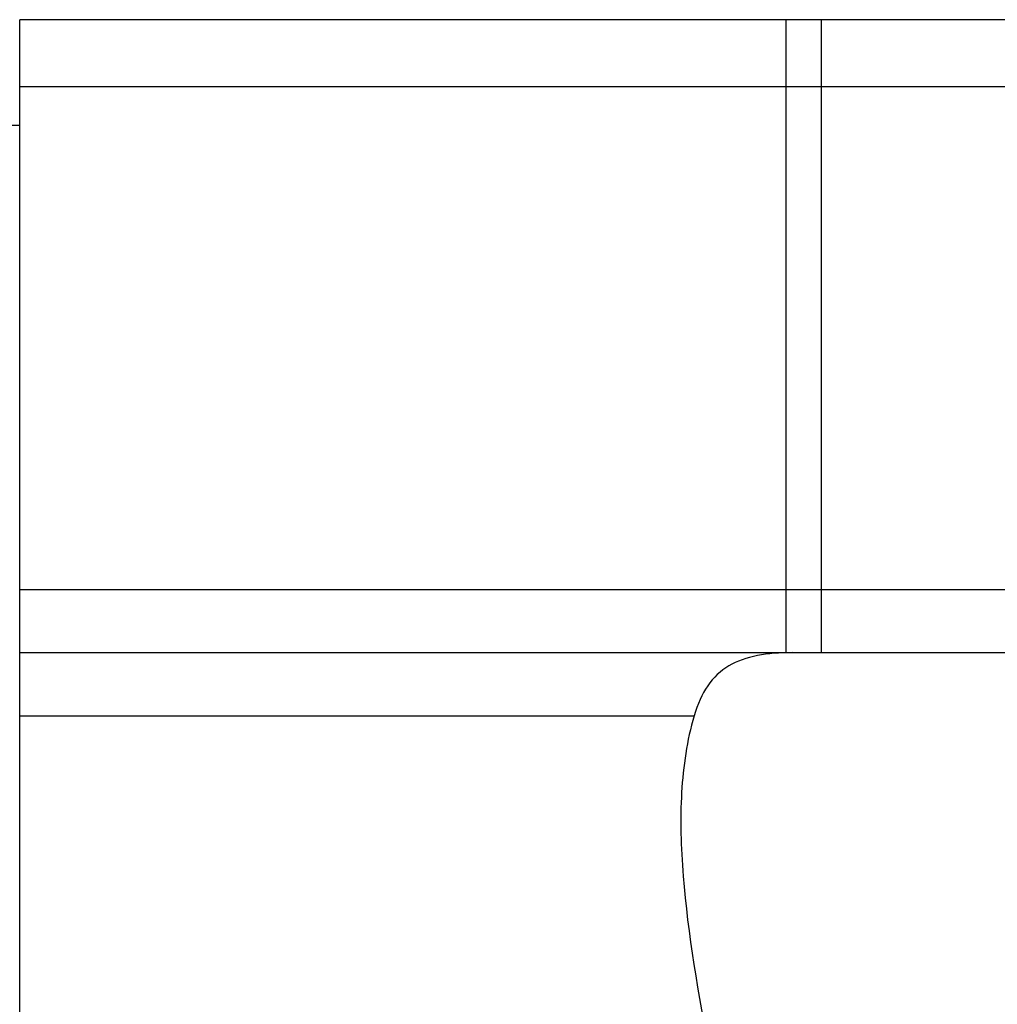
# Model space of a CAD drawing. Header units: millimetres. Extents: x 748 to 1024, y 329 to 423.
# Tile 44 of 47: x 945 to 959, y 362 to 376. Entities that reach past the tile are written whole.
import ezdxf
from ezdxf.lldxf.tags import DXFTag

# ---------------------------------------------------------------- set-up
doc = ezdxf.new("R2010")
doc.units = ezdxf.units.MM
doc.header["$LTSCALE"] = 0.15
doc.layers.get('DEFPOINTS').update_dxf_attribs({"linetype": 'CONTINUOUS'})
for name, color, linetype in [('2', 7, 'CONTINUOUS'), ('DIM', 4, 'CONTINUOUS'), ('OUT', 3, 'CONTINUOUS')]:
    doc.layers.add(name, color=color, linetype=linetype)
doc.styles.add('DIM-7', font='SIMPLEX.shx', dxfattribs={"width": 0.7, "bigfont": 'chineset.shx'})
tags = doc.linetypes.add('DASHED', pattern=[25.72, 12.86, -12.86]).pattern_tags.tags
tags[6:7] = [DXFTag(74, 4), DXFTag(75, 0), DXFTag(340, '0'), DXFTag(46, 0.0), DXFTag(50, 0.0), DXFTag(44, 0.0), DXFTag(45, 0.0)]
tags[4:5] = [DXFTag(74, 4), DXFTag(75, 0), DXFTag(340, '0'), DXFTag(46, 0.0), DXFTag(50, 0.0), DXFTag(44, 0.0), DXFTag(45, 0.0)]
doc.dimstyles.new('CNS', dxfattribs={"dimtxt": 3.5, "dimasz": 2.5, "dimexe": 1, "dimexo": 1.5, "dimgap": 0.09, "dimtad": 0, "dimdsep": 46, "dimtxsty": 'DIM-7', "dimcen": 0.09, "dimclrd": 1, "dimclre": 1, "dimclrt": 4, "dimadec": 0, "dimazin": 0, "dimtfac": 1, "dimtix": 1, "dimtmove": 2, "dimatfit": 3, "dimfxl": 1, "dimtvp": 0.971429, "dimtolj": 1, "dimarcsym": 0})

# ---------------------------------------------------------------- blocks, each defined once
blk = doc.blocks.new('*D23')
at = {"layer": 'DEFPOINTS', "color": 0, "transparency": 16777216}
for p in [(980.64, 399.816), (937.24, 375.931), (980.64, 375.931)]:
    blk.add_point(p, dxfattribs=at)
at = {"layer": 'DIM', "color": 7, "lineweight": -2, "transparency": 16777216}
for p, q in [((937.24, 377.731), (937.24, 401.016)), ((980.64, 377.731), (980.64, 401.016)), ((940.24, 399.816), (977.64, 399.816))]:
    blk.add_line(p, q, dxfattribs=at)
at = {"layer": 'DIM', "color": 7, "transparency": 16777216}
for points in [[(940.24, 400.316), (940.24, 399.316), (937.24, 399.816)], [(977.64, 400.316), (977.64, 399.316), (980.64, 399.816)]]:
    blk.add_solid(points, dxfattribs=at)
at = {"layer": 'DIM', "color": 7, "transparency": 16777216, "insert": (958.94, 402.876), "char_height": 4.2, "attachment_point": 5, "style": 'DIM-7'}
blk.add_mtext('\\A1;43.4', dxfattribs=at)
blk = doc.blocks.new('*D85')
at = {"layer": 'DEFPOINTS', "color": 0, "transparency": 16777216}
for p in [(923.99, 406.856), (923.99, 375.881), (993.89, 375.881)]:
    blk.add_point(p, dxfattribs=at)
at = {"layer": 'DIM', "color": 7, "lineweight": -2, "transparency": 16777216}
for p, q in [((923.99, 377.681), (923.99, 408.056)), ((993.89, 377.681), (993.89, 408.056)), ((990.89, 406.856), (926.99, 406.856))]:
    blk.add_line(p, q, dxfattribs=at)
at = {"layer": 'DIM', "color": 7, "transparency": 16777216}
for points in [[(926.99, 407.356), (926.99, 406.356), (923.99, 406.856)], [(990.89, 407.356), (990.89, 406.356), (993.89, 406.856)]]:
    blk.add_solid(points, dxfattribs=at)
at = {"layer": 'DIM', "color": 7, "transparency": 16777216, "insert": (958.94, 409.916), "char_height": 4.2, "attachment_point": 5, "style": 'DIM-7'}
blk.add_mtext('\\A1;69.9', dxfattribs=at)

msp = doc.modelspace()

# ---------------------------------------------------------------- linework, layer by layer
at = {"layer": '2', "color": 0, "linetype": 'Continuous'}
msp.add_line((945.04, 374.931), (937.24, 374.931), dxfattribs=at)
at = {"layer": 'DIM', "color": 7, "linetype": 'DASHED'}
for p, q in [((955.94, 367.435), (955.94, 376.435)), ((956.44, 367.435), (956.44, 376.435))]:
    msp.add_line(p, q, dxfattribs=at)
at = {"layer": 'OUT', "color": 7}
for p, q in [((972.84, 376.435), (945.04, 376.435)), ((945.04, 353.031), (945.04, 376.435)), ((945.04, 375.485), (972.84, 375.485)), ((945.04, 368.335), (972.84, 368.335)), ((945.04, 367.435), (972.84, 367.435)), ((945.04, 366.535), (954.628, 366.535))]:
    msp.add_line(p, q, dxfattribs=at)
for points, knots in [([(956.027, 367.435), (955.847, 367.435), (955.681, 367.423), (955.378, 367.364), (955.239, 367.316), (955.004, 367.175), (954.905, 367.083), (954.74, 366.844), (954.677, 366.701), (954.628, 366.535)], [0, 0, 0, 0, 0.25, 0.25, 0.5, 0.5, 0.75, 0.75, 1, 1, 1, 1]), ([(954.628, 366.535), (954.527, 366.188), (954.473, 365.825), (954.429, 365.066), (954.44, 364.669), (954.539, 363.436), (954.689, 362.583), (954.94, 361.25), (955.029, 360.795), (955.201, 359.868), (955.283, 359.401), (955.494, 357.985), (955.586, 357.022), (955.586, 356.035)], [0, 0, 0, 0, 0.125, 0.125, 0.25, 0.25, 0.5, 0.5, 0.625, 0.625, 0.75, 0.75, 1, 1, 1, 1])]:
    msp.add_open_spline(points, degree=3, knots=knots, dxfattribs=at)

# ---------------------------------------------------------------- dimensions: what is measured, and where the dimension line sits
at = {"layer": 'DIM', "color": 0}
dim = msp.add_linear_dim(base=(923.99, 406.856), p1=(993.89, 375.881), p2=(923.99, 375.881), angle=180, dimstyle='CNS', override={"dimscale": 1.2, "dimgap": 0.8, "dimtad": 1, "dimclrd": 7, "dimclre": 7, "dimclrt": 7, "dimtmove": 1}, dxfattribs=at)
dim.commit()
dim.dimension.update_dxf_attribs({"geometry": '*D85', "text_midpoint": (958.94, 409.916)})
dim = msp.add_linear_dim(base=(980.64, 399.816), p1=(937.24, 375.931), p2=(980.64, 375.931), dimstyle='CNS', override={"dimscale": 1.2, "dimgap": 0.8, "dimtad": 1, "dimclrd": 7, "dimclre": 7, "dimclrt": 7, "dimtmove": 1}, dxfattribs=at)
dim.commit()
dim.dimension.update_dxf_attribs({"geometry": '*D23', "text_midpoint": (958.94, 402.876)})

doc.saveas('drawing.dxf')
